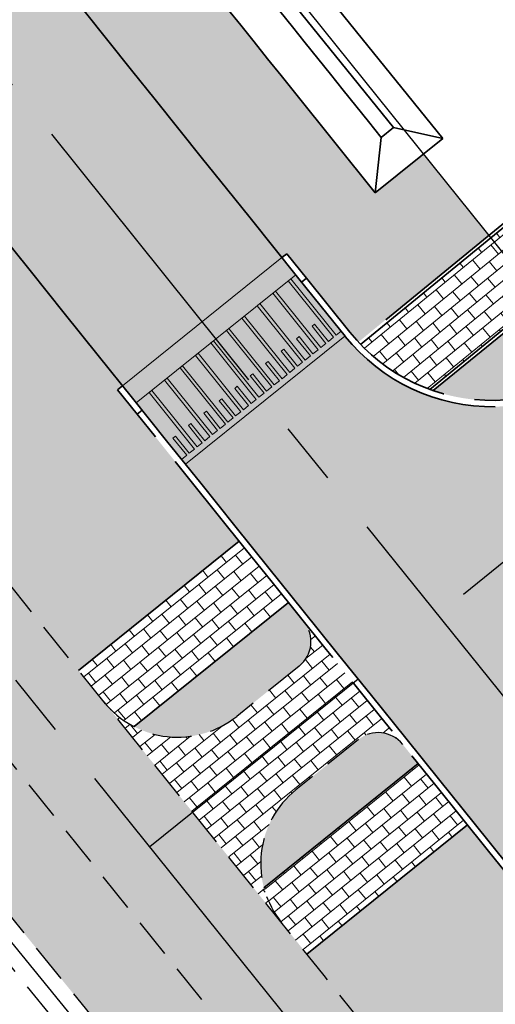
# Model space of a CAD drawing. Header units: metres. Extents: x 150631 to 152219, y 482740 to 484556.
# Tile 17 of 48: x 151517 to 151532, y 483253 to 483285. Entities that reach past the tile are written whole.
import ezdxf

# ---------------------------------------------------------------- set-up
doc = ezdxf.new("R2010")
doc.units = ezdxf.units.M
for name, pattern in [('AM-AS', [16, 10, -2, 2, -2]), ('DASHED2', [0.375, 0.25, -0.125]), ('VH-OPSLUITBAND_100X200', [16, 8, -2, 4, -2]), ('VH-OPSLUITBAND_150X250', [24, 16, -2, 4, -2])]:
    doc.linetypes.add(name, pattern=pattern)
doc.layers.get('0').update_dxf_attribs({"lineweight": 25})
for name, color, linetype, lineweight, true_color in [('B-WE-KG-GRENS_PERCEEL-GV', 1, 'Continuous', 30, 0xff0000), ('IRP-V-verharding-rijbaan', 7, 'Continuous', 0, 0xffb061), ('N-WE-GR-STADSLANDBOUW-A', 7, 'Continuous', 35, 0xffff9e)]:
    doc.layers.add(name, color=color, linetype=linetype, lineweight=lineweight, true_color=true_color)
for name, color, linetype, lineweight in [('N-WE-AM-AS_FIETSPAD-G', 3, 'AM-AS', 30), ('N-WE-AM-AS_WEG-G', 10, 'AM-AS', 30), ('N-WE-VH-KANTOPSLUITING_OPSLUITBAND_100X200-G', 150, 'VH-OPSLUITBAND_100X200', 35), ('N-WE-VH-KANTOPSLUITING_OPSLUITBAND_200X250-G', 150, 'VH-OPSLUITBAND_150X250', 35), ('N-WE-VH-KANTOPSLUITING_VOORKANTBAND-G', 190, 'Continuous', 30), ('N-WE-VH-KANTVERHARDING-G', 2, 'Continuous', 35), ('N-WE-VH-VERHARDING_ASFALT-A', 252, 'Continuous', 18), ('VRK-ontwerp', 2, 'Continuous', 0)]:
    doc.layers.add(name, color=color, linetype=linetype, lineweight=lineweight)
doc.layers.add('N-WE-VH-VERHARDING_TEGEL-A', color=252, linetype='Continuous', lineweight=18, plot=False)
pattern_1 = [(38.79013238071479, (151085.5762107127, 483560.1707494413), (-0.234926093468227, 0.2922922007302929), []), (128.7901323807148, (151085.5762107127, 483560.1707494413), (-0.5845844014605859, -0.469852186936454), [0.375, -0.375]), (128.7901323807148, (151085.8685029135, 483560.4056755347), (-0.5845844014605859, -0.469852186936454), [-0.375, 0.375])]

# ---------------------------------------------------------------- blocks, each defined once
blk = doc.blocks.new('*U81')
at = {"layer": 'VRK-ontwerp', "transparency": 33554607}
blk.add_hatch(color=9, dxfattribs=at).paths.add_polyline_path([(0, -5.551115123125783e-17), (1.909938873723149e-11, -0.6999999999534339), (6.500000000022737, -0.7000000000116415), (6.500000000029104, 5.820766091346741e-11)])
at = {"layer": 'VRK-ontwerp'}
blk.add_hatch(color=7, dxfattribs=at).paths.add_polyline_path([(6.5, -3.199999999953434), (6.50000000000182, -2.999999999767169), (6.299999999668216, -2.999999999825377), (6.2999999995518, -0.7000000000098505), (6.194999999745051, -0.7000000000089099), (6.194999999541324, -2.999999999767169), (5.984999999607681, -2.999999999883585), (5.984999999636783, -2.299999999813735), (5.879999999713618, -2.299999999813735), (5.879999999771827, -2.999999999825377), (5.669999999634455, -2.999999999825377), (5.669999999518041, -0.7000000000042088), (5.564999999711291, -0.7000000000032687), (5.564999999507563, -2.999999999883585), (5.35499999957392, -3), (5.354999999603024, -2.299999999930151), (5.249999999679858, -2.299999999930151), (5.249999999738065, -2.999999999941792), (5.039999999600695, -2.999999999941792), (5.03999999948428, -0.6999999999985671), (4.93499999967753, -0.699999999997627), (4.934999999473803, -2.999999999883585), (4.72499999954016, -3), (4.724999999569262, -2.299999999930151), (4.619999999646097, -2.299999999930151), (4.619999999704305, -2.999999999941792), (4.409999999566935, -2.999999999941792), (4.409999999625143, -0.6999999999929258), (4.304999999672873, -0.6999999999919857), (4.304999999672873, -2.999999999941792), (4.094999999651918, -3), (4.094999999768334, -2.299999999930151), (3.989999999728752, -2.299999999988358), (3.989999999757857, -3), (3.77999999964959, -2.999999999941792), (3.779999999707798, -0.6999999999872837), (3.674999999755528, -0.6999999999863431), (3.67499999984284, -2.999999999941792), (3.464999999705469, -2.999999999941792), (3.464999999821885, -2.299999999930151), (3.359999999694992, -2.300000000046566), (3.359999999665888, -2.999999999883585), (3.149999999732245, -2.999999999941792), (3.149999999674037, -0.699999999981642), (3.044999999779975, -0.6999999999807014), (3.044999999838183, -2.999999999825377), (2.834999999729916, -2.999999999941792), (2.83499999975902, -2.299999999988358), (2.729999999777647, -2.299999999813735), (2.729999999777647, -3), (2.519999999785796, -3), (2.51999999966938, -0.6999999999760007), (2.414999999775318, -0.6999999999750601), (2.414999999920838, -2.999999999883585), (2.204999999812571, -3.000000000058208), (2.204999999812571, -2.299999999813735), (2.099999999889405, -2.299999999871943), (2.099999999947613, -3.000000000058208), (1.889999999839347, -3.000000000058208), (1.889999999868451, -0.699999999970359), (1.784999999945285, -0.6999999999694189), (1.785000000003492, -3.000000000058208), (1.574999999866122, -3.000000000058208), (1.57499999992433, -2.299999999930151), (1.469999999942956, -2.299999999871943), (1.469999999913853, -3), (1.259999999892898, -2.999999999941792), (1.259999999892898, -0.6999999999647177), (1.154999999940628, -0.6999999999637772), (1.155000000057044, -3), (0.9449999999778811, -3), (0.9449999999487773, -2.299999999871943), (0.8399999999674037, -2.300000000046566), (0.8400000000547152, -3), (0.6300000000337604, -2.999999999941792), (0.6299999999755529, -0.6999999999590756), (0.5250000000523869, -0.699999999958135), (0.5249999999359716, -3), (0.3150000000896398, -3), (0.315000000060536, -2.299999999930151), (0.2099999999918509, -2.299999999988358), (0.2100000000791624, -3), (8.185452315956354e-11, -2.999999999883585), (8.731171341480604e-11, -3.199999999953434)])
at = {"layer": 'VRK-ontwerp', "true_color": 0x636466, "transparency": 33554602}
for points in [[(0.5250000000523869, -0.6999999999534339), (2.91038304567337e-11, -0.6999999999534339), (8.731149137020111e-11, -2.999999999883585), (0.2100000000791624, -3), (0.2099999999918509, -2.299999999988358), (0.315000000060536, -2.299999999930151), (0.3150000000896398, -3), (0.5249999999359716, -3)], [(1.154999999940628, -0.6999999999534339), (0.6299999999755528, -0.6999999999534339), (0.6300000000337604, -2.999999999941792), (0.8400000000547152, -3), (0.8399999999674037, -2.300000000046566), (0.9449999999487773, -2.299999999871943), (0.9449999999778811, -3), (1.155000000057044, -3)], [(1.784999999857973, -0.6999999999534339), (1.259999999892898, -0.6999999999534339), (1.259999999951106, -2.999999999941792), (1.46999999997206, -3), (1.469999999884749, -2.300000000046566), (1.574999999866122, -2.299999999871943), (1.574999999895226, -3), (1.784999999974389, -3)], [(2.414999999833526, -0.6999999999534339), (1.889999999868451, -0.6999999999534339), (1.889999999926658, -2.999999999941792), (2.099999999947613, -3), (2.099999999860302, -2.300000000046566), (2.204999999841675, -2.299999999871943), (2.204999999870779, -3), (2.414999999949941, -3)], [(3.044999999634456, -0.6999999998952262), (2.51999999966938, -0.6999999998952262), (2.519999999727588, -2.999999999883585), (2.729999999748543, -2.999999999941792), (2.729999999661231, -2.299999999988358), (2.834999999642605, -2.299999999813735), (2.834999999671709, -2.999999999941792), (3.044999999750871, -2.999999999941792)], [(3.674999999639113, -0.6999999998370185), (3.149999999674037, -0.6999999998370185), (3.149999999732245, -2.999999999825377), (3.3599999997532, -2.999999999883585), (3.359999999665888, -2.299999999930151), (3.464999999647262, -2.299999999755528), (3.464999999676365, -2.999999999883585), (3.674999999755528, -2.999999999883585)], [(4.304999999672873, -0.7000000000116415), (3.779999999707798, -0.7000000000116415), (3.779999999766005, -3), (3.98999999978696, -3.000000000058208), (3.989999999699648, -2.300000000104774), (4.094999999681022, -2.299999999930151), (4.094999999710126, -3.000000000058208), (4.304999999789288, -3.000000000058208)], [(4.934999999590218, -0.7000000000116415), (4.409999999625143, -0.7000000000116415), (4.40999999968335, -3), (4.619999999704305, -3.000000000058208), (4.619999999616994, -2.300000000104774), (4.724999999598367, -2.299999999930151), (4.724999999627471, -3.000000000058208), (4.934999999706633, -3.000000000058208)], [(5.564999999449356, -0.6999999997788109), (5.03999999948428, -0.6999999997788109), (5.039999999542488, -2.999999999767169), (5.249999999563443, -2.999999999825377), (5.249999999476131, -2.299999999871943), (5.354999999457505, -2.29999999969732), (5.354999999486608, -2.999999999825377), (5.564999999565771, -2.999999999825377)], [(6.194999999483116, -0.6999999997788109), (5.669999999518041, -0.6999999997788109), (5.669999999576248, -2.999999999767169), (5.879999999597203, -2.999999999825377), (5.879999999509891, -2.299999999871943), (5.984999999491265, -2.29999999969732), (5.984999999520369, -2.999999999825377), (6.194999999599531, -2.999999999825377)], [(6.299999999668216, -2.999999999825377), (6.500000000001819, -2.999999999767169), (6.500000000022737, -0.7000000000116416), (6.299999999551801, -0.7000000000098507)]]:
    blk.add_hatch(color=251, dxfattribs=at).paths.add_polyline_path(points)
at = {"layer": 'N-WE-VH-KANTVERHARDING-G', "lineweight": 5}
for p, q in [((0, 0), (8.731149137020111e-11, -3.199999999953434)), ((0, 0), (6.500000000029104, 5.820766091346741e-11)), ((6.500000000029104, 5.820766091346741e-11), (6.5, -3.199999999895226)), ((2.91038304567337e-11, -0.6999999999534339), (6.5, -0.7000000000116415)), ((0.5249999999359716, -0.7000000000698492), (0.6299999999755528, -0.7000000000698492)), ((0.5250000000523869, -0.7000000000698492), (0.5249999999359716, -3.000000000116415)), ((0.6299999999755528, -0.7000000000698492), (0.6300000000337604, -2.999999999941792)), ((1.154999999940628, -0.7000000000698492), (1.259999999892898, -0.7000000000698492)), ((1.154999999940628, -0.7000000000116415), (1.155000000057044, -2.999999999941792)), ((1.259999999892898, -0.7000000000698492), (1.259999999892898, -2.999999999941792)), ((1.784999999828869, -0.7000000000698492), (1.889999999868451, -0.7000000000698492)), ((1.784999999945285, -0.7000000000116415), (1.785000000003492, -2.999999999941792)), ((1.889999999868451, -0.7000000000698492), (1.889999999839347, -3.000000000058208)), ((2.414999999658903, -0.7000000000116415), (2.51999999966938, -0.7000000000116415)), ((2.414999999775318, -0.7000000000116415), (2.414999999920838, -2.999999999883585)), ((2.51999999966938, -0.7000000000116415), (2.519999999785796, -3)), ((3.044999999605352, -0.7000000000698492), (3.149999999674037, -0.6999999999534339)), ((3.044999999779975, -0.7000000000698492), (3.044999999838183, -2.999999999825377)), ((3.149999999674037, -0.6999999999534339), (3.149999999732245, -2.999999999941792)), ((3.674999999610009, -0.7000000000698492), (3.779999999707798, -0.7000000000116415)), ((3.674999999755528, -0.7000000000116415), (3.674999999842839, -3)), ((3.779999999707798, -0.7000000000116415), (3.77999999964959, -3)), ((4.304999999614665, -0.7000000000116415), (4.409999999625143, -0.6999999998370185)), ((4.304999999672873, -0.7000000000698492), (4.304999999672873, -2.999999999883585)), ((4.409999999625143, -0.6999999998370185), (4.409999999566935, -2.999999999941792)), ((4.934999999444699, -0.7000000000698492), (5.03999999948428, -0.6999999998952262)), ((4.93499999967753, -0.7000000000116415), (4.934999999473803, -2.999999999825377)), ((5.03999999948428, -0.6999999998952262), (5.039999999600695, -2.999999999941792)), ((5.56499999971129, -0.7000000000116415), (5.564999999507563, -2.999999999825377)), ((5.669999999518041, -0.6999999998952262), (5.669999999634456, -2.999999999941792)), ((6.19499999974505, -0.6999999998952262), (6.194999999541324, -2.999999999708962)), ((6.299999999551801, -0.6999999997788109), (6.299999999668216, -2.999999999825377)), ((0.2100000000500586, -2.299999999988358), (0.3150000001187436, -2.299999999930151)), ((0.2099999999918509, -2.300000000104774), (0.2100000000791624, -3)), ((0.315000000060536, -2.299999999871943), (0.3150000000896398, -3)), ((0.8399999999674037, -2.300000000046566), (0.9450000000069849, -2.299999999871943)), ((0.8399999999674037, -2.300000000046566), (0.8400000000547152, -3.000000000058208)), ((0.9449999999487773, -2.299999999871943), (0.9449999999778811, -3)), ((1.469999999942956, -2.299999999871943), (1.57499999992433, -2.299999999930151)), ((1.469999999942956, -2.299999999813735), (1.469999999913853, -2.999999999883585)), ((1.57499999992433, -2.299999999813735), (1.574999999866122, -3.000000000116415)), ((2.099999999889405, -2.299999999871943), (2.204999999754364, -2.299999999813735)), ((2.099999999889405, -2.299999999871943), (2.099999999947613, -3.000000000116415)), ((2.204999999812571, -2.299999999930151), (2.204999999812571, -2.999999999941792)), ((2.729999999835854, -2.299999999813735), (2.83499999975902, -2.299999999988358)), ((2.729999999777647, -2.299999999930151), (2.729999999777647, -3.000000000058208)), ((2.83499999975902, -2.299999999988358), (2.834999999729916, -2.999999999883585)), ((3.359999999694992, -2.300000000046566), (3.464999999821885, -2.299999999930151)), ((3.359999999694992, -2.300000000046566), (3.359999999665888, -2.999999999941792)), ((3.464999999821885, -2.299999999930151), (3.464999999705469, -2.999999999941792)), ((3.989999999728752, -2.299999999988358), (4.094999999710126, -2.299999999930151)), ((3.989999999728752, -2.299999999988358), (3.989999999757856, -3)), ((4.094999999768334, -2.299999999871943), (4.094999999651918, -2.999999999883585)), ((4.619999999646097, -2.299999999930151), (4.724999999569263, -2.299999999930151)), ((4.619999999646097, -2.299999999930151), (4.619999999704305, -2.999999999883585)), ((4.724999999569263, -2.299999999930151), (4.724999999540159, -2.999999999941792)), ((5.249999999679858, -2.299999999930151), (5.354999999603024, -2.299999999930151)), ((5.249999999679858, -2.299999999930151), (5.249999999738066, -2.999999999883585)), ((5.354999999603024, -2.299999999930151), (5.35499999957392, -2.999999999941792)), ((5.879999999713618, -2.299999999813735), (5.984999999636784, -2.299999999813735)), ((5.879999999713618, -2.299999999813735), (5.879999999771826, -2.999999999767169)), ((5.984999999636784, -2.299999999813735), (5.98499999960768, -2.999999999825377)), ((0.2100000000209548, -3), (1.455191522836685e-10, -2.999999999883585)), ((0.5250000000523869, -3), (0.3150000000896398, -3)), ((0.8399999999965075, -3), (0.6300000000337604, -2.999999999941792)), ((1.154999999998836, -3), (0.9449999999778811, -3)), ((1.259999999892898, -2.999999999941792), (1.46999999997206, -3)), ((1.57499999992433, -3.000000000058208), (1.785000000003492, -3.000000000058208)), ((1.889999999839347, -3.000000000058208), (2.099999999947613, -3.000000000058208)), ((2.204999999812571, -3.000000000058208), (2.414999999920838, -2.999999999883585)), ((2.519999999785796, -3), (2.729999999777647, -3)), ((2.834999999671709, -2.999999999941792), (3.04499999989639, -2.999999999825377)), ((3.149999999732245, -2.999999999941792), (3.359999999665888, -2.999999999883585)), ((3.464999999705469, -2.999999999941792), (3.674999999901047, -2.999999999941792)), ((3.779999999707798, -2.999999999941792), (3.989999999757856, -3)), ((4.094999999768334, -3), (4.304999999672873, -2.999999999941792)), ((4.409999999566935, -2.999999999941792), (4.619999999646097, -2.999999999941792)), ((4.724999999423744, -3), (4.934999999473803, -2.999999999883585)), ((5.039999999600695, -2.999999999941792), (5.249999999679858, -2.999999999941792)), ((5.354999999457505, -3), (5.564999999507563, -2.999999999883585)), ((5.669999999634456, -2.999999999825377), (5.879999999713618, -2.999999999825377)), ((5.984999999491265, -2.999999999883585), (6.194999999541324, -2.999999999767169)), ((6.299999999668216, -2.999999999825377), (6.500000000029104, -2.999999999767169)), ((8.731149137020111e-11, -3.199999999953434), (6.5, -3.199999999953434))]:
    blk.add_line(p, q, dxfattribs=at)

msp = doc.modelspace()

# ---------------------------------------------------------------- hatches: boundary and pattern name
at = {"layer": 'IRP-V-verharding-rijbaan', "transparency": 33554610}
h = msp.add_hatch(color=256, dxfattribs=at)
h.dxf.hatch_style = 1
edge = h.paths.add_edge_path()
edge.add_line((151527.5749173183, 483274.6889086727), (151522.5077436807, 483270.6178839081))
edge.add_arc((159382.0932579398, 489583.3956524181), 10080.88525926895, 218.7712474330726, 218.8708246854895)
edge.add_line((151533.4909058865, 483256.9678507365), (151538.5521837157, 483261.046433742))
edge.add_arc((151543.2235037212, 483264.8119044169), 5.999999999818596, 164.1482117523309, 218.8716897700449, ccw=False)
edge.add_arc((151541.2995607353, 483265.3582041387), 3.999999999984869, 105.24240142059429, 164.1482117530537, ccw=False)
edge.add_line((151540.247947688, 483269.2174929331), (151535.8374816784, 483274.6074502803))
edge.add_arc((151532.2852957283, 483276.446464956), 4.000000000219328, 270.9304659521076, 332.62878664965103, ccw=False)
edge.add_arc((151532.2528177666, 483278.4462012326), 5.999999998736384, 218.7714522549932, 270.9304659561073, ccw=False)
at = {"layer": 'N-WE-GR-STADSLANDBOUW-A', "transparency": 33554559}
h = msp.add_hatch(color=256, dxfattribs=at)
h.dxf.hatch_style = 1
h.paths.add_polyline_path([(151524.2162272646, 483268.1720454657, -0.0001293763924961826), (151520.9742611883, 483272.208050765), (151520.3482968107, 483272.9879024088), (151520.5042281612, 483273.1130639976, -0.001769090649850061), (151476.390056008, 483328.4723867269), (151476.3877498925, 483328.4705663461), (151476.2305097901, 483328.3467731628), (151475.6109452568, 483329.1317188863), (151475.6125207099, 483329.1329624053, -5.484978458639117e-05), (151474.2511934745, 483330.854504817, 0.03602270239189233), (151469.4137451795, 483336.1419154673), (151465.8582227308, 483339.5063828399, -0.03621894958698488), (151460.9575243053, 483344.8671447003), (151460.4558306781, 483345.5027560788, 0.3643251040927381), (151453.1484305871, 483347.0133532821), (151464.2485355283, 483332.9502824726, 0.002199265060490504), (151519.1097413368, 483264.0700576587)])
h = msp.add_hatch(color=256, dxfattribs=at)
h.dxf.hatch_style = 1
h.paths.add_polyline_path([(151579.9441288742, 483178.8914619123), (151579.5336012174, 483178.6037575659), (151580.7998348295, 483177.0489069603), (151581.9022787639, 483177.8215172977, 0.4366980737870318), (151582.3002215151, 483180.7284523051, -0.004809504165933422), (151461.5012255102, 483330.7818065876), (151451.4253256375, 483343.5472798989, 0.3977943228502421), (151448.7067415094, 483343.9453756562), (151448.4341326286, 483343.7541106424), (151447.6155202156, 483343.1797643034), (151446.6632817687, 483342.5116646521), (151446.705, 483342.4589999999), (151448.966, 483339.607), (151447.084, 483338.287), (151454.3370306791, 483328.5559288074), (151462.2013359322, 483322.1113081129), (151464.4711261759, 483320.3583004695), (151467.1946886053, 483317.3405730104), (151473.9007063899, 483309.1057273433)])
h = msp.add_hatch(color=256, dxfattribs=at)
h.dxf.hatch_style = 1
h.paths.add_polyline_path([(151532.1527677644, 483277.8992949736), (151530.0754528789, 483280.4837517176), (151528.5330071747, 483279.2455957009, -0.001092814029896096), (151501.2629667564, 483313.3705346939), (151502.7140001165, 483314.524901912), (151499.2671657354, 483318.813198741), (151497.3594520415, 483317.252199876, 0.4101129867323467), (151496.9409665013, 483313.3425917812), (151496.7844202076, 483313.218119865, 0.001153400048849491), (151525.5714328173, 483277.1841136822), (151525.7274421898, 483277.309337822), (151526.3534063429, 483276.5294859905), (151527.7308395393, 483274.8141614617, 0.01779681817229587), (151528.0005995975, 483274.501756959)])
at = {"layer": 'N-WE-GR-STADSLANDBOUW-A', "true_color": 0xafd9aa, "transparency": 33554559}
h = msp.add_hatch(color=9, dxfattribs=at)
h.dxf.hatch_style = 1
h.paths.add_polyline_path([(151540.9492076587, 483266.9553506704), (151539.5299976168, 483268.7210372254, 0.2052447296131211), (151537.6440690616, 483266.3961736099, 0.1000116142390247), (151537.4666524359, 483264.1057434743)])
h.paths.add_polyline_path([(151543.2744345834, 483268.8579718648, 0.09684401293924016), (151541.0679200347, 483269.1511373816, 0.1062472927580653), (151539.5299976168, 483268.7210372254), (151540.9492076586, 483266.9553506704)])
h.paths.add_polyline_path([(151535.9835668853, 483275.5730862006, 0.08970114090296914), (151536.0929035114, 483277.6346441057), (151533.8443452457, 483275.7947470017), (151535.2405659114, 483274.0576622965, 0.1124412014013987)])
h.paths.add_polyline_path([(151535.2405659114, 483274.0576622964), (151533.8443452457, 483275.7947470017), (151530.3772959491, 483272.9578118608, 0.08659648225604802), (151532.3470038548, 483272.6469660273, 0.222245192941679)])
h = msp.add_hatch(color=9, dxfattribs=at)
h.dxf.hatch_style = 1
h.paths.add_polyline_path([(151526.1214452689, 483264.2073698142, 0.4052870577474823), (151526.2927078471, 483265.5892283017, -2.034343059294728e-05), (151525.7825853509, 483266.2235785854), (151520.8758510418, 483262.2820492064, 0.296971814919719), (151524.1343282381, 483262.6090674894)])
h.paths.add_polyline_path([(151529.8993501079, 483261.1072902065, -1.959037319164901e-05), (151529.4073963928, 483261.7175833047, 0.4140858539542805), (151528.001699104, 483261.8697116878), (151526.0158872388, 483260.27245915, 0.297178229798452), (151524.9985541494, 483257.1576330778)])
at = {"layer": 'N-WE-GR-STADSLANDBOUW-A', "transparency": 33554559}
h = msp.add_hatch(color=256, dxfattribs=at)
h.dxf.hatch_style = 1
edge = h.paths.add_edge_path()
edge.add_line((151531.4674735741, 483259.1602438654), (151535.343966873, 483254.3513017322))
edge.add_line((151535.343966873, 483254.3513017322), (151535.4996379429, 483254.4768676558))
edge.add_arc((159360.2050349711, 489566.0951693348), 10052.98662768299, 218.890583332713, 219.3567264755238)
edge.add_line((151587.1076681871, 483191.0267412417), (151586.9536785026, 483190.9004394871))
edge.add_line((151586.9536785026, 483190.9004394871), (151589.8852329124, 483187.3279116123))
edge.add_line((151589.8852329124, 483187.3279116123), (151584.8237743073, 483183.1704918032))
edge.add_arc((159321.555235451, 489534.7912678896), 10010.00000924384, 218.8546421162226, 219.3849524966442, ccw=False)
edge.add_line((151526.3675473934, 483255.0501033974), (151531.4674735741, 483259.1602438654))
at = {"layer": 'N-WE-VH-VERHARDING_ASFALT-A', "transparency": 33554585}
h = msp.add_hatch(color=256, dxfattribs=at)
h.dxf.hatch_style = 1
edge = h.paths.add_edge_path()
edge.add_line((151481.4921311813, 483332.499817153), (151476.3901302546, 483328.472445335))
edge.add_arc((159365.9260748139, 489569.9631884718), 10059.86998510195, 218.3478733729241, 218.7510366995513)
edge.add_line((151520.5035043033, 483273.1124829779), (151525.5706453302, 483277.1834815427))
edge.add_arc((159369.5523754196, 489572.8366919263), 10057.99675518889, 218.3479340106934, 218.7508543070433, ccw=False)
at = {"layer": 'N-WE-VH-VERHARDING_TEGEL-A'}
h = msp.add_hatch(dxfattribs=at)
h.set_pattern_fill('AVH-TEGEL_150X300_HALFST', color=256, scale=2.5, angle=91.94346234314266, pattern_type=2)
h.set_pattern_definition(pattern_1)
h.paths.add_polyline_path([(151521.373027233, 483258.4630605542), (151522.7366611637, 483259.5598753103, -0.002343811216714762), (151464.2485355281, 483332.9502824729), (151453.148430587, 483347.0133532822, 0.0292326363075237), (151452.5719367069, 483346.6572337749), (151451.6890153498, 483346.0377676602), (151462.8748805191, 483331.8660445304, 0.002343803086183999)])
h.paths.add_polyline_path([(151587.8761731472, 483176.6982826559), (151589.2283398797, 483177.8092036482, -0.002631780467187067), (151522.7374489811, 483259.5588962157), (151521.3740192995, 483258.4618276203, 0.002631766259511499)])
h = msp.add_hatch(dxfattribs=at)
h.set_pattern_fill('AVH-TEGEL_150X300_HALFST', color=256, scale=2.5, angle=91.94346234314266, pattern_type=2)
h.set_pattern_definition(pattern_1)
h.paths.add_polyline_path([(151521.3740192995, 483258.4618276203), (151520.0105896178, 483257.3647590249, -0.002343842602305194), (151461.50122551, 483330.7818065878), (151451.4253256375, 483343.5472798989, 0.3977943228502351), (151448.7067415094, 483343.9453756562), (151451.6890153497, 483346.0377676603), (151462.8748805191, 483331.8660445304, 0.00234384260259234)])
h.paths.add_polyline_path([(151584.3066455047, 483178.285412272), (151585.7439526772, 483179.2927001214, -0.002547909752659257), (151521.3740192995, 483258.4618276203), (151520.0105896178, 483257.3647590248, 0.002544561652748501)])
at = {"layer": 'N-WE-VH-VERHARDING_TEGEL-A', "transparency": 33554559}
h = msp.add_hatch(dxfattribs=at)
h.set_pattern_fill('AVH-TEGEL_150X300_HALFST', color=256, scale=2.5, angle=92.44592622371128, pattern_type=2)
h.set_pattern_definition([(39.29259626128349, (151065.3107696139, 483584.0751357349), (-0.2374803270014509, 0.2902207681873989), []), (129.2925962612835, (151065.3107696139, 483584.0751357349), (-0.5804415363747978, -0.4749606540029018), [0.375, -0.375]), (129.2925962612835, (151065.6009903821, 483584.3126160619), (-0.5804415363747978, -0.4749606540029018), [-0.375, 0.375])])
h.paths.add_polyline_path([(151533.7816942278, 483275.8726932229), (151532.2154187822, 483277.8213487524), (151528.0694103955, 483274.4288510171, 0.1145444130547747), (151530.2669804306, 483272.9967563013)])
h.paths.add_polyline_path([(151536.0769971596, 483277.7508394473, 0.114686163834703), (151535.1162430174, 483280.194966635), (151532.2154187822, 483277.8213487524), (151533.7816942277, 483275.8726932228)])
h.paths.add_polyline_path([(151545.5908110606, 483267.393877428, 0.1146865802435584), (151543.385183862, 483268.8193821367), (151541.011858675, 483266.8774044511), (151542.5781340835, 483264.9287489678)])
h.paths.add_polyline_path([(151542.5781340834, 483264.9287489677), (151541.0118586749, 483266.877404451), (151537.4821470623, 483263.9892114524, 0.1148220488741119), (151538.4352776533, 483261.538849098)])
h = msp.add_hatch(dxfattribs=at)
h.set_pattern_fill('AVH-TEGEL_150X300_HALFST', color=256, scale=2.5, angle=91.9485062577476, pattern_type=2)
h.set_pattern_definition([(38.79517629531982, (151065.3107696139, 483584.0751357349), (-0.2349518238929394, 0.2922715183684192), []), (128.7951762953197, (151065.3107696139, 483584.0751357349), (-0.5845430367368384, -0.4699036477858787), [0.375, -0.375]), (128.7951762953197, (151065.6030411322, 483584.3100875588), (-0.5845430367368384, -0.4699036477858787), [-0.375, 0.375])])
h.paths.add_polyline_path([(151525.7825852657, 483266.2235786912, -6.247844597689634e-05), (151524.2162272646, 483268.1720454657), (151519.1097413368, 483264.0700576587, 3.213804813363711e-05), (151519.9159207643, 483263.0670880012, 0.1042743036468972), (151520.8738281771, 483262.2830964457)])
at = {"layer": 'N-WE-VH-VERHARDING_TEGEL-A'}
h = msp.add_hatch(dxfattribs=at)
h.set_pattern_fill('AVH-TEGEL_150X300_HALFST', color=256, scale=2.5, angle=91.94346234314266, pattern_type=2)
h.set_pattern_definition(pattern_1)
edge = h.paths.add_edge_path()
edge.add_line((151527.8374262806, 483263.6690520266), (151526.2704579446, 483265.6168944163))
edge.add_arc((151525.4954241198, 483264.9861907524), 0.9992319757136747, -51.208221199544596, 39.13785741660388, ccw=False)
edge.add_line((151526.1214349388, 483264.2073615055), (151524.1343282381, 483262.6090674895))
edge.add_arc((151522.254074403, 483264.9467256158), 2.999999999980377, 218.7957404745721, 308.8108423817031, ccw=False)
edge.add_line((151519.9159207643, 483263.0670880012), (151522.7374489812, 483259.5588962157))
edge.add_line((151522.7374489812, 483259.5588962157), (151527.8374262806, 483263.6690520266))
h = msp.add_hatch(dxfattribs=at)
h.set_pattern_fill('AVH-TEGEL_150X300_HALFST', color=256, scale=2.5, angle=91.94346234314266, pattern_type=2)
h.set_pattern_definition(pattern_1)
edge = h.paths.add_edge_path()
edge.add_arc((151528.6141643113, 483261.1099620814), 0.9758755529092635, 37.69638989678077, 128.8737066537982, ccw=False)
edge.add_line((151529.3863376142, 483261.7066877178), (151527.8405715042, 483263.6650672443))
edge.add_line((151527.8405715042, 483263.6650672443), (151525.485692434, 483261.8064267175))
edge.add_line((151525.485692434, 483261.8064267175), (151522.7374489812, 483259.5588962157))
edge.add_line((151522.7374489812, 483259.5588962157), (151525.5596788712, 483256.0530613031))
edge.add_arc((151527.8961410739, 483257.9348010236), 3.000000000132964, 128.8108423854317, 218.8472706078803, ccw=False)
edge.add_line((151526.0158872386, 483260.2724591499), (151528.001699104, 483261.8697116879))
at = {"layer": 'N-WE-VH-VERHARDING_TEGEL-A', "transparency": 33554559}
h = msp.add_hatch(dxfattribs=at)
h.set_pattern_fill('AVH-TEGEL_150X300_HALFST', color=256, scale=2.5, angle=92.00116875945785, pattern_type=2)
h.set_pattern_definition([(38.84783879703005, (151065.3107696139, 483584.0751357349), (-0.2352203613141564, 0.2920554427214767), []), (128.8478387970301, (151065.3107696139, 483584.0751357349), (-0.5841108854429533, -0.4704407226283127), [0.375, -0.375]), (128.8478387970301, (151065.6028250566, 483584.3103560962), (-0.5841108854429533, -0.4704407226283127), [-0.375, 0.375])])
h.paths.add_polyline_path([(151531.4674735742, 483259.1602438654, -6.247844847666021e-05), (151529.899350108, 483261.1072902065), (151524.9985541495, 483257.1576330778, 0.1043685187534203), (151525.5596788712, 483256.053061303, 3.216426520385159e-05), (151526.3675473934, 483255.0501033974)])

# ---------------------------------------------------------------- linework, layer by layer
at = {"linetype": 'DASHED2', "ltscale": 5}
for p, q in [((151526.1214555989, 483264.2073781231), (151524.134328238, 483262.6090674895)), ((151528.0016991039, 483261.869711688), (151526.0158872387, 483260.2724591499))]:
    msp.add_line(p, q, dxfattribs=at)
at = {"linetype": 'DASHED2', "ltscale": 5, "flags": 128}
for points in [[(151618.40472033, 483142.467182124), (151608.6356136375, 483154.2763127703, -0.005737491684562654), (151464.2485355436, 483332.9502824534), (151453.1484305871, 483347.0133532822)], [(151614.3912898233, 483141.8277771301), (151605.9387885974, 483152.0453634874, -0.005737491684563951), (151461.5012255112, 483330.7818065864), (151451.4253256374, 483343.5472798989)]]:
    msp.add_lwpolyline(points, format="xyb", dxfattribs=at)
for points in [[(151445.1999947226, 483334.7506418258), (151461.5786640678, 483321.328691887), (151463.7888738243, 483319.6216995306), (151466.4353113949, 483316.6894269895), (151473.1252936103, 483308.4742726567), (151578.4899567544, 483179.0934785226)], [(151446.8388206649, 483334.7005427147), (151462.2013359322, 483322.1113081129), (151464.4711261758, 483320.3583004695), (151467.1946886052, 483317.3405730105), (151473.9007063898, 483309.1057273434), (151579.9441288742, 483178.8914619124)]]:
    msp.add_lwpolyline(points, dxfattribs=at)
at = {"linetype": 'DASHED2', "ltscale": 5}
for centre, radius, start, end in [((151525.4946939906, 483264.9865891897), 1, 308.8100828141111, 38.79652480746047), ((151522.254074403, 483264.9467256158), 3, 218.795740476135, 308.81084238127), ((151528.6284503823, 483261.0904923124), 1, 38.82515995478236, 128.8108423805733), ((151527.8961410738, 483257.9348010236), 3, 128.8108423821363, 218.8472706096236)]:
    msp.add_arc(centre, radius, start, end, dxfattribs=at)
at = {"layer": 'B-WE-KG-GRENS_PERCEEL-GV', "flags": 128}
for points in [[(151434.78, 483357.625), (151442.186, 483348.166), (151444.445, 483345.312), (151446.705, 483342.459), (151448.966, 483339.607), (151447.084, 483338.287), (151455.575, 483326.895), (151459.334, 483323.815), (151461.89, 483321.72), (151463.434, 483320.528), (151464.13, 483319.99), (151464.996, 483319.03), (151466.815, 483317.015), (151473.513, 483308.79), (151613.374, 483137.05), (151613.544, 483136.842), (151617.501, 483131.984), (151654.595, 483086.435), (151680.575, 483055.325)], [(151777.85, 482980.465), (151674.555, 483103.255), (151577.28, 483221.755), (151522.99, 483289.299), (151490.175, 483330.125), (151483.06, 483340.21), (151474.465, 483351.93)]]:
    msp.add_lwpolyline(points, dxfattribs=at)
at = {"layer": 'N-WE-AM-AS_FIETSPAD-G'}
msp.add_line((151527.9963920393, 483263.7904465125), (151521.3730273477, 483258.4630606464), dxfattribs=at)
at = {"layer": 'N-WE-AM-AS_FIETSPAD-G', "flags": 128}
msp.add_lwpolyline([(151617.0438073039, 483141.3668183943), (151607.2872011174, 483153.1608381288, -0.005737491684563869), (151462.8748805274, 483331.8660445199), (151451.6890153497, 483346.0377676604)], format="xyb", dxfattribs=at)
at = {"layer": 'N-WE-AM-AS_WEG-G', "linetype": 'AM-AS', "flags": 128}
msp.add_lwpolyline([(151810.612228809, 482928.568582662), (151724.670039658, 483030.2333363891, -0.002662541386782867), (151683.6773251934, 483079.2524796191), (151640.1631971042, 483131.8534020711), (151616.3408280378, 483160.6504535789, -0.005737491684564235), (151472.0979927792, 483339.1459277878), (151434.6925898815, 483386.5360049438, -0.008254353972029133), (151164.3626081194, 483740.9008200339, -0.006546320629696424), (150920.2316752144, 484081.3656688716, 0.006168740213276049), (150902.9960260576, 484105.4408634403), (150859.0324023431, 484165.2767445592)], format="xyb", dxfattribs=at)
msp.add_lwpolyline([(151542.2493587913, 483275.2589383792), (151530.5284757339, 483265.8278596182)], dxfattribs=at)
at = {"layer": 'N-WE-VH-KANTOPSLUITING_OPSLUITBAND_100X200-G', "flags": 128}
for points in [[(151535.0586706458, 483280.2770684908), (151528.0005995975, 483274.501756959)], [(151530.377295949, 483272.9578118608), (151536.0929035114, 483277.6346441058)]]:
    msp.add_lwpolyline(points, dxfattribs=at)
at = {"layer": 'N-WE-VH-KANTOPSLUITING_OPSLUITBAND_200X250-G', "ltscale": 0.5, "flags": 128}
for points in [[(151534.8276255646, 483280.579117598, -0.2335326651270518), (151535.9835668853, 483275.5730862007, -0.343264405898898), (151532.3470038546, 483272.6469660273, -0.2315996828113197), (151527.7308395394, 483274.8141614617), (151526.3534063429, 483276.5294859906)], [(151534.7161783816, 483255.1296857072, -0.0005478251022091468), (151520.9742611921, 483272.2080507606)]]:
    msp.add_lwpolyline(points, format="xyb", dxfattribs=at)
at = {"layer": 'N-WE-VH-KANTVERHARDING-G'}
for p, q in [((151530.6814000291, 483280.9701591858), (151528.5330071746, 483279.2455957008)), ((151525.5707084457, 483277.1835322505), (151525.7274031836, 483277.3093065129)), ((151526.3534063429, 483276.5294859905), (151525.7274421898, 483277.309337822)), ((151526.1966725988, 483276.403680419), (151526.3534063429, 483276.5294859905)), ((151520.5035043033, 483273.1124829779), (151520.3482578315, 483272.9878711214)), ((151520.974261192, 483272.2080507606), (151520.3482968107, 483272.9879024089)), ((151521.1294686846, 483272.3326313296), (151520.9742222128, 483272.2080194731)), ((151519.1097413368, 483264.0700576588), (151524.21726112, 483268.1728759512)), ((151520.8738281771, 483262.2830964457), (151525.7829052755, 483266.2238355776)), ((151520.8758510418, 483262.2820492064), (151525.7829052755, 483266.2238355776)), ((151524.9985541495, 483257.1576330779), (151529.8987177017, 483261.1067805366)), ((151526.3675473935, 483255.0501033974), (151531.4674735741, 483259.1602438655))]:
    msp.add_line(p, q, dxfattribs=at)
at = {"layer": 'N-WE-VH-KANTVERHARDING-G', "flags": 128}
for points in [[(151527.5750411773, 483274.6887544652, -0.001927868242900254), (151479.5327080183, 483334.977284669, -0.001927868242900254)], [(151619.9167560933, 483151.2290595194), (151613.8366333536, 483158.5788578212, -0.005541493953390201), (151474.4080854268, 483330.9785407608, -0.005541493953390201)], [(151528.5330071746, 483279.2455957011, -0.001092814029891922), (151501.2629667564, 483313.370534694)], [(151528.7253453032, 483281.0029681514, -0.001030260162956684), (151503.0194841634, 483313.1705384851)]]:
    msp.add_lwpolyline(points, format="xyb", dxfattribs=at)
for points in [[(151503.2113902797, 483314.9205998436), (151530.6814121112, 483280.9701442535)], [(151503.2151060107, 483313.3262050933), (151529.1153026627, 483281.3159110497)], [(151530.6814000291, 483280.9701591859), (151529.1153026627, 483281.3159110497), (151528.725345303, 483281.0029681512), (151528.5330071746, 483279.2455957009)], [(151535.1162430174, 483280.1949666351), (151528.0694103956, 483274.4288510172)], [(151530.2669804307, 483272.9967563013), (151536.0769971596, 483277.7508394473)]]:
    msp.add_lwpolyline(points, dxfattribs=at)
at = {"layer": 'N-WE-VH-KANTVERHARDING-G'}
msp.add_arc((151532.2528177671, 483278.4462012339), 6, 218.7713293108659, 270.9304659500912, dxfattribs=at)

# ---------------------------------------------------------------- block references
at = {"layer": 'N-WE-VH-KANTOPSLUITING_VOORKANTBAND-G', "rotation": 38.77879021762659}
msp.add_blockref('*U81', (151520.5035043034, 483273.112482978), dxfattribs=at)

doc.saveas('drawing.dxf')
